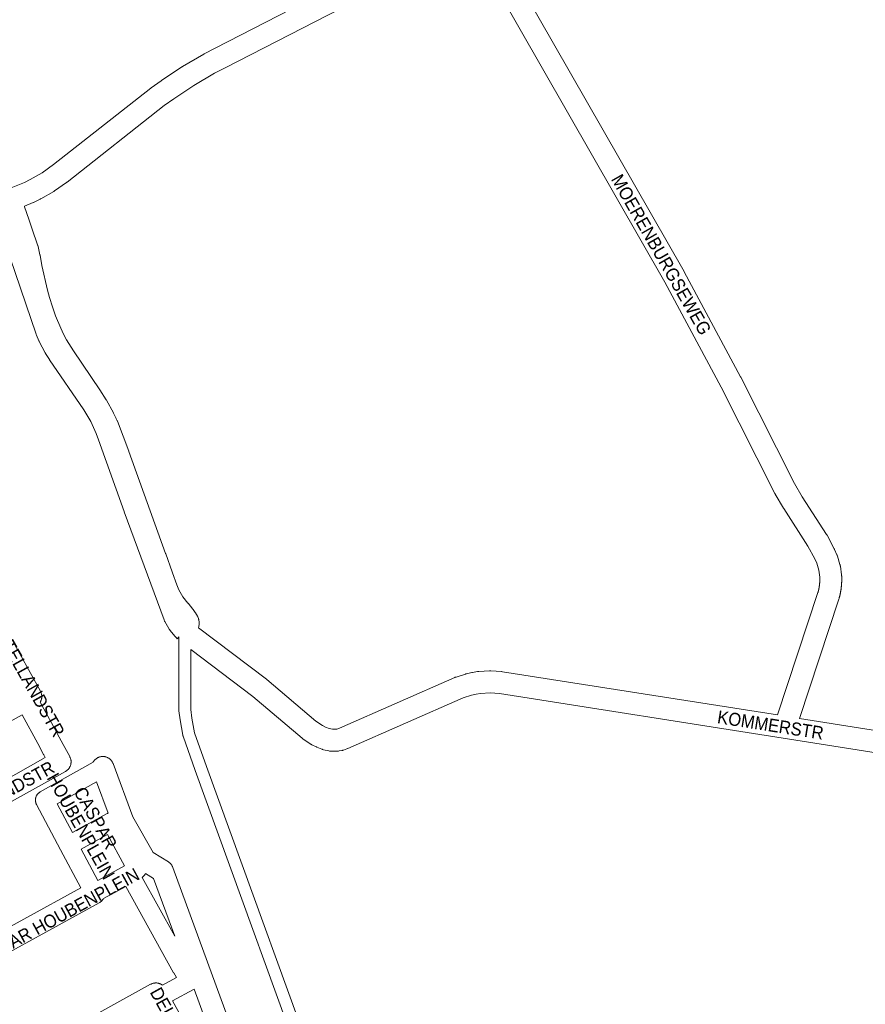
# Model space of a CAD drawing. Header units: metres. Extents: x 123819 to 142731, y 393440 to 405763.
# Tile 176 of 256: x 135891 to 136393, y 396191 to 396775. Entities that reach past the tile are written whole.
import ezdxf
from ezdxf.enums import TextEntityAlignment as Align

# ---------------------------------------------------------------- set-up
doc = ezdxf.new("R2010")
doc.units = ezdxf.units.M
doc.header["$MEASUREMENT"] = 0
for name, color, linetype, lineweight in [('gs-anno-wegen algemeen tekst', 7, 'Continuous', 0), ('gs-knt-fietspaden', 7, 'Continuous', 0), ('gs-knt-wegen algemeen', 7, 'Continuous', 0), ('gs-vlk-plantopografie wegen algemeen', 7, 'Continuous', 0)]:
    doc.layers.add(name, color=color, linetype=linetype, lineweight=lineweight)
doc.styles.add('Style-Arial', font='arial.ttf')

msp = doc.modelspace()

# ---------------------------------------------------------------- linework, layer by layer
at = {"layer": 'gs-anno-wegen algemeen tekst', "color": 7, "linetype": 'Continuous', "flags": 128}
for points in [[(135927.58, 396260.35), (135915.59, 396282.98), (135901.36, 396309.85), (135901.24, 396310.08), (135901.13, 396310.33), (135901.04, 396310.58), (135900.95, 396310.83), (135900.88, 396311.09), (135900.82, 396311.35), (135900.78, 396311.61), (135900.75, 396311.87), (135900.73, 396312.14), (135900.72, 396312.4), (135900.72, 396312.67), (135900.74, 396312.94), (135900.77, 396313.2), (135900.82, 396313.46), (135900.87, 396313.72), (135900.94, 396313.98), (135901.02, 396314.23), (135901.12, 396314.48), (135901.22, 396314.73), (135901.34, 396314.97), (135901.47, 396315.2), (135901.61, 396315.43), (135901.76, 396315.65), (135901.92, 396315.86), (135902.09, 396316.06), (135902.27, 396316.26), (135902.46, 396316.45), (135902.66, 396316.62), (135902.87, 396316.79), (135903.08, 396316.95), (135903.3, 396317.1), (135903.53, 396317.23), (135934.97, 396334.88)], [(135936.9, 396323.32), (135913.61, 396310.25)], [(135913.61, 396310.25), (135922.71, 396293.09), (135942.97, 396304.28), (135943.21, 396304.4), (135943.45, 396304.51), (135943.69, 396304.61), (135943.88, 396304.68)], [(135927.87, 396283.35), (135937.72, 396264.75), (135953.54, 396273.32), (135943.44, 396291.95), (135927.87, 396283.35)], [(135966, 396268.77), (135965.96, 396268.69), (135965.84, 396268.45), (135965.71, 396268.23), (135965.56, 396268.01), (135965.41, 396267.79), (135965.25, 396267.59), (135965.08, 396267.39), (135964.89, 396267.2), (135964.7, 396267.02), (135964.51, 396266.85), (135964.3, 396266.69), (135964.08, 396266.53), (135964.04, 396266.5)], [(135954.36, 396261.23), (135941.13, 396254.06)], [(135976.16, 396202.59), (135984.38, 396207.06), (135982.75, 396209.92), (135982.71, 396209.99), (135954.36, 396261.23)], [(135964.04, 396266.5), (135983.33, 396231.63)], [(135941.13, 396254.06), (135941.13, 396254.06)], [(135994.83, 396200.21), (135994.82, 396200.2), (135994.59, 396200.07), (135982, 396193.22)]]:
    msp.add_lwpolyline(points, dxfattribs=at)
at = {"layer": 'gs-knt-fietspaden', "color": 7, "linetype": 'Continuous', "flags": 128}
for points in [[(136106.94, 396021.54), (136103.49, 396031.81), (136100.53, 396040.01), (136071.3, 396121.17), (135995.55, 396330), (135995.54, 396330.02), (135988.34, 396350.27), (135988.29, 396350.42), (135988.25, 396350.56), (135988.21, 396350.71), (135988.19, 396350.86), (135986.64, 396359.96), (135986.62, 396360.06), (135985.87, 396365.42), (135985.85, 396365.59), (135985.84, 396365.75), (135985.83, 396365.91), (135985.85, 396409.19)], [(135992.86, 396401.79), (135992.85, 396366.16), (135993.56, 396361.08), (135995.06, 396352.34), (136002.15, 396332.38), (136077.9, 396123.56), (136077.9, 396123.55), (136107.14, 396042.39), (136110.1, 396034.16), (136110.13, 396034.09), (136113.55, 396023.91)]]:
    msp.add_lwpolyline(points, dxfattribs=at)
at = {"layer": 'gs-knt-wegen algemeen', "color": 7, "linetype": 'Continuous', "flags": 128}
for points in [[(135886.29, 396675.59), (135894.15, 396678.82), (135897.68, 396680.54), (135904.79, 396684.62), (135911.53, 396689.37), (135969.11, 396734.73), (135969.34, 396734.9), (135975.26, 396739.17), (135975.48, 396739.32), (135987.67, 396747.35), (135987.82, 396747.45), (135987.97, 396747.54), (136000.58, 396754.89), (136000.82, 396755.02), (136007.27, 396758.44), (136007.34, 396758.47), (136158.13, 396836.03)], [(136170.14, 396827.61), (136285.52, 396626.03), (136285.61, 396625.87), (136319.09, 396563.46), (136319.16, 396563.31), (136350.96, 396500.28), (136355.66, 396492.26), (136370.07, 396469.94), (136370.21, 396469.71), (136370.34, 396469.48), (136374.62, 396461.45), (136374.72, 396461.26), (136374.82, 396461.06), (136376.25, 396457.89), (136376.36, 396457.63), (136376.46, 396457.37), (136376.54, 396457.1), (136378.04, 396452.16), (136378.11, 396451.92), (136378.16, 396451.68), (136378.21, 396451.43), (136378.25, 396451.18), (136378.97, 396446.07), (136379, 396445.78), (136379.02, 396445.49), (136379.03, 396445.27), (136379.04, 396445.06), (136379.05, 396444.85), (136379.06, 396444.63), (136379.06, 396444.42), (136379.07, 396444.2), (136379.07, 396443.99), (136379.07, 396443.77), (136379.07, 396443.56), (136379.07, 396443.34), (136379.07, 396443.13), (136379.07, 396442.91), (136379.07, 396442.7), (136379.06, 396442.49), (136379.06, 396442.27), (136379.05, 396442.06), (136379.04, 396441.84), (136379.03, 396441.63), (136379.02, 396441.41), (136379.01, 396441.2), (136379, 396440.98), (136378.99, 396440.77), (136378.98, 396440.56), (136378.96, 396440.34), (136378.94, 396440.13), (136378.93, 396439.91), (136378.91, 396439.7), (136378.89, 396439.49), (136378.87, 396439.27), (136378.85, 396439.06), (136378.82, 396438.85), (136378.8, 396438.63), (136378.78, 396438.42), (136378.75, 396438.21), (136378.72, 396437.99), (136378.69, 396437.78), (136378.67, 396437.57), (136378.64, 396437.36), (136378.6, 396437.14), (136378.57, 396436.93), (136378.54, 396436.72), (136378.5, 396436.51), (136378.47, 396436.3), (136378.43, 396436.08), (136378.39, 396435.87), (136378.35, 396435.66), (136378.31, 396435.45), (136378.27, 396435.24), (136378.23, 396435.03), (136378.19, 396434.82), (136378.14, 396434.61), (136378.1, 396434.4), (136378.05, 396434.19), (136378.01, 396433.98), (136377.96, 396433.77), (136377.91, 396433.56), (136377.86, 396433.35), (136377.81, 396433.15), (136377.75, 396432.94), (136377.7, 396432.73), (136377.64, 396432.52), (136377.59, 396432.32), (136377.53, 396432.11), (136377.47, 396431.9), (136377.39, 396431.63), (136353.97, 396360.85)], [(136158.57, 396821.62), (136013.33, 396746.91), (136007.03, 396743.58), (135994.69, 396736.38), (135982.76, 396728.52), (135977.06, 396724.42), (135919.45, 396679.03), (135919.31, 396678.93), (135919.17, 396678.82), (135912.04, 396673.81), (135911.79, 396673.64), (135911.54, 396673.48), (135903.98, 396669.14), (135903.78, 396669.03), (135903.58, 396668.93), (135899.66, 396667.02), (135899.48, 396666.94), (135899.29, 396666.86), (135894.18, 396664.75)], [(136340.93, 396362.91), (136364.98, 396435.58), (136365.02, 396435.72), (136365.06, 396435.85), (136365.09, 396435.99), (136365.13, 396436.13), (136365.16, 396436.27), (136365.2, 396436.4), (136365.23, 396436.54), (136365.27, 396436.68), (136365.3, 396436.82), (136365.33, 396436.96), (136365.36, 396437.09), (136365.39, 396437.23), (136365.42, 396437.37), (136365.45, 396437.51), (136365.48, 396437.65), (136365.51, 396437.79), (136365.53, 396437.93), (136365.56, 396438.07), (136365.59, 396438.21), (136365.61, 396438.35), (136365.63, 396438.49), (136365.66, 396438.63), (136365.68, 396438.77), (136365.7, 396438.91), (136365.72, 396439.05), (136365.75, 396439.19), (136365.77, 396439.33), (136365.79, 396439.47), (136365.8, 396439.61), (136365.82, 396439.75), (136365.84, 396439.9), (136365.86, 396440.04), (136365.87, 396440.18), (136365.89, 396440.32), (136365.9, 396440.46), (136365.92, 396440.6), (136365.93, 396440.74), (136365.94, 396440.88), (136365.95, 396441.03), (136365.97, 396441.17), (136365.98, 396441.31), (136365.99, 396441.45), (136366, 396441.59), (136366, 396441.73), (136366.01, 396441.88), (136366.02, 396442.02), (136366.03, 396442.16), (136366.03, 396442.3), (136366.04, 396442.44), (136366.04, 396442.59), (136366.04, 396442.73), (136366.05, 396442.87), (136366.05, 396443.01), (136366.05, 396443.15), (136366.05, 396443.3), (136366.05, 396443.44), (136366.05, 396443.58), (136366.05, 396443.72), (136366.05, 396443.87), (136366.05, 396444.01), (136366.04, 396444.15), (136366.04, 396444.29), (136366.04, 396444.43), (136366.03, 396444.57), (136365.43, 396448.88), (136364.2, 396452.92), (136363.04, 396455.51), (136358.98, 396463.11), (136344.65, 396485.32), (136344.5, 396485.55), (136339.62, 396493.87), (136339.52, 396494.05), (136339.43, 396494.23), (136307.57, 396557.38), (136274.18, 396619.64), (136158.57, 396821.62)], [(135997.45, 396414.65), (136037.79, 396384.13), (136037.94, 396384.02), (136038.08, 396383.9), (136067.12, 396359.24), (136071, 396356.7), (136072.86, 396355.75), (136075.01, 396354.87), (136076.99, 396354.41), (136078.96, 396354.43), (136079.58, 396354.55), (136081.05, 396355.06), (136149.6, 396385.18), (136149.81, 396385.27), (136150.03, 396385.35), (136150.25, 396385.42), (136155.86, 396387.2), (136156.14, 396387.28), (136156.43, 396387.35), (136159.53, 396388.04), (136159.73, 396388.08), (136159.94, 396388.12), (136163.08, 396388.6), (136163.38, 396388.64), (136163.69, 396388.67), (136170.04, 396389.05), (136170.31, 396389.06), (136170.58, 396389.06), (136170.85, 396389.05), (136177.2, 396388.63), (136177.49, 396388.61), (136177.78, 396388.57), (136340.93, 396362.91)], [(135885.33, 396410.29), (135903.68, 396376.96), (135903.83, 396376.67), (135903.96, 396376.38), (135904.08, 396376.09), (135904.18, 396375.78), (135904.27, 396375.48), (135904.35, 396375.17), (135904.4, 396374.85), (135904.45, 396374.54), (135904.47, 396374.22), (135904.49, 396373.9), (135904.48, 396373.58), (135904.46, 396373.26), (135904.43, 396372.94), (135904.38, 396372.63), (135904.31, 396372.31), (135904.23, 396372), (135904.13, 396371.7), (135904.02, 396371.4), (135903.9, 396371.11), (135903.76, 396370.82), (135903.6, 396370.54), (135903.53, 396370.43)], [(136507.34, 396323.39), (136344.36, 396349.19), (136176.05, 396375.66), (136170.41, 396376.03), (136164.78, 396375.69), (136162.14, 396375.28), (136159.52, 396374.7), (136154.52, 396373.12), (136086.04, 396343.03), (136085.8, 396342.93), (136085.55, 396342.84), (136083.39, 396342.09), (136083.09, 396342), (136082.8, 396341.92), (136082.5, 396341.86), (136080.85, 396341.54), (136080.57, 396341.49), (136080.28, 396341.45), (136079.99, 396341.43), (136079.69, 396341.42), (136076.35, 396341.38), (136076.04, 396341.39), (136075.73, 396341.41), (136075.42, 396341.44), (136075.12, 396341.49), (136074.81, 396341.55), (136071.56, 396342.31), (136071.3, 396342.37), (136071.05, 396342.44), (136070.8, 396342.53), (136070.55, 396342.63), (136067.68, 396343.81), (136067.44, 396343.91), (136067.21, 396344.02), (136064.79, 396345.25), (136064.58, 396345.36), (136064.37, 396345.48), (136064.17, 396345.61), (136059.65, 396348.57), (136059.42, 396348.72), (136059.21, 396348.88), (136059, 396349.05), (136029.79, 396373.86), (135992.86, 396401.79)], [(135903.53, 396370.43), (135913.62, 396352.13), (135913.69, 396351.99), (135917.08, 396345.47), (135921.07, 396338.24), (135921.22, 396337.96), (135921.35, 396337.67), (135921.47, 396337.37), (135921.57, 396337.07), (135921.66, 396336.77), (135921.74, 396336.46), (135921.79, 396336.15), (135921.84, 396335.83), (135921.87, 396335.51), (135921.88, 396335.2), (135921.88, 396334.88), (135921.86, 396334.56), (135921.82, 396334.25), (135921.78, 396333.93), (135921.71, 396333.62), (135921.63, 396333.31), (135921.54, 396333.01), (135921.43, 396332.71), (135921.3, 396332.42), (135921.17, 396332.13), (135921.01, 396331.85), (135920.85, 396331.58), (135920.67, 396331.32), (135920.48, 396331.06), (135920.28, 396330.82), (135920.06, 396330.58), (135919.84, 396330.36), (135919.6, 396330.15), (135919.35, 396329.94), (135919.1, 396329.76), (135918.83, 396329.58), (135918.56, 396329.42), (135895.44, 396316.44), (135895.4, 396316.42), (135828.66, 396279.57)], [(135822.43, 396291), (135889.09, 396327.81), (135906.55, 396337.61), (135905.64, 396339.25), (135905.57, 396339.39), (135902.17, 396345.92), (135892.82, 396362.89), (135821.5, 396323.52), (135808.42, 396316.03)], [(136353.97, 396360.85), (136509.1, 396336.29)], [(135934.97, 396334.88), (135935.06, 396335.03), (135935.22, 396335.3), (135935.4, 396335.57), (135935.6, 396335.82), (135935.8, 396336.07), (135936.02, 396336.3), (135936.25, 396336.52), (135936.49, 396336.74), (135936.73, 396336.94), (135936.99, 396337.12), (135937.26, 396337.3), (135937.54, 396337.46), (135937.82, 396337.61), (135938.11, 396337.74), (135938.41, 396337.86), (135938.71, 396337.97), (135939.01, 396338.06), (135939.32, 396338.13), (135939.64, 396338.19), (135939.96, 396338.23), (135940.27, 396338.26), (135940.59, 396338.28), (135940.91, 396338.27), (135941.23, 396338.25), (135941.55, 396338.22), (135941.86, 396338.17), (135942.18, 396338.1), (135942.49, 396338.02), (135942.79, 396337.93), (135943.09, 396337.82), (135943.39, 396337.69), (135943.67, 396337.55), (135943.95, 396337.4), (135944.23, 396337.23), (135944.49, 396337.05), (135944.74, 396336.86), (135944.99, 396336.65), (135945.22, 396336.44), (135945.45, 396336.21), (135945.66, 396335.97), (135945.86, 396335.72), (135946.05, 396335.46), (135946.22, 396335.19), (135946.38, 396334.92), (135946.53, 396334.64), (135946.67, 396334.35), (135946.79, 396334.05), (135958.59, 396302.53), (135970.57, 396281.25), (135979.58, 396275.69), (135979.84, 396275.53), (135980.09, 396275.34), (135980.34, 396275.15), (135980.57, 396274.95), (135980.79, 396274.73), (135981.01, 396274.51), (135981.21, 396274.27), (135981.4, 396274.02), (135981.58, 396273.77), (135981.74, 396273.51), (135981.9, 396273.24), (135982.04, 396272.96), (135982.17, 396272.68), (135982.28, 396272.39), (136071.83, 396027.71)], [(135943.88, 396304.68), (135936.9, 396323.32)], [(135983.33, 396231.63), (135970.83, 396265.8), (135966, 396268.77)], [(135859.87, 396223.16), (135927.58, 396260.35)], [(135938.59, 396251.54), (135864.99, 396211.12)], [(135941.13, 396254.06), (135941.08, 396253.97), (135940.91, 396253.7), (135940.73, 396253.43), (135940.54, 396253.18), (135940.33, 396252.93), (135940.11, 396252.7), (135939.88, 396252.48), (135939.64, 396252.27), (135939.39, 396252.07), (135939.14, 396251.88), (135938.87, 396251.7), (135938.59, 396251.54)], [(135941.13, 396254.06), (135941.13, 396254.06)], [(135893.12, 396161.04), (135969.06, 396203.11), (135969.34, 396203.26), (135969.63, 396203.39), (135969.93, 396203.51), (135970.23, 396203.62), (135970.54, 396203.71), (135970.85, 396203.78), (135971.16, 396203.84), (135971.48, 396203.88), (135971.79, 396203.91), (135972.11, 396203.93), (135972.43, 396203.92), (135972.75, 396203.9), (135973.07, 396203.87), (135973.38, 396203.82), (135973.7, 396203.76), (135974, 396203.67), (135974.31, 396203.58), (135974.61, 396203.47), (135974.9, 396203.34), (135975.19, 396203.21), (135975.47, 396203.05), (135975.74, 396202.89), (135976.01, 396202.71), (135976.16, 396202.59)], [(136068.13, 396009.81), (136067.88, 396010.57), (136061.92, 396018.77), (136061.74, 396019.01), (136061.58, 396019.27), (136061.43, 396019.53), (136060.13, 396021.98), (136059.99, 396022.25), (136059.87, 396022.52), (136059.76, 396022.81), (135994.83, 396200.21)], [(135982, 396193.22), (136008.21, 396146.1)]]:
    msp.add_lwpolyline(points, dxfattribs=at)
msp.add_lwpolyline([(135985.85, 396409.19), (135984.86, 396408.16, -0.367064), (135984.84, 396408.16), (135984.14, 396408.83), (135983.95, 396409.02), (135983.77, 396409.22), (135983.59, 396409.43), (135980.52, 396413.24), (135980.36, 396413.45), (135980.2, 396413.67), (135980.06, 396413.89), (135979.92, 396414.12), (135977.51, 396418.37), (135977.38, 396418.6), (135977.27, 396418.84), (135977.16, 396419.08), (135977.07, 396419.33), (135953.35, 396483.47), (135953.32, 396483.55), (135938.21, 396526.14), (135936.78, 396529.89), (135935.21, 396533.49), (135933.5, 396536.95), (135929.45, 396543.88), (135909.14, 396573.59), (135909.04, 396573.75), (135906.76, 396577.3), (135906.62, 396577.53), (135906.49, 396577.77), (135902.99, 396584.38), (135902.88, 396584.61), (135902.77, 396584.85), (135901.29, 396588.29), (135901.19, 396588.52), (135901.11, 396588.76), (135885.68, 396634.04)], format="xyb", dxfattribs=at)
at = {"layer": 'gs-vlk-plantopografie wegen algemeen', "color": 7, "linetype": 'Continuous', "flags": 128}
for points in [[(135894.18, 396664.75), (135894.26, 396664.54), (135894.27, 396664.51), (135894.32, 396664.39), (135894.32, 396664.39), (135894.33, 396664.35), (135896.81, 396657.1), (135898.67, 396651.65), (135902.24, 396641.19), (135902.25, 396641.18), (135902.28, 396641.06), (135902.29, 396641.05), (135902.32, 396640.93), (135902.33, 396640.91), (135902.35, 396640.8), (135902.36, 396640.76), (135903.42, 396635.93), (135903.42, 396635.89), (135903.45, 396635.76), (135904.54, 396629.6), (135907.81, 396614.89), (135909.09, 396610.48), (135910.8, 396605.01), (135912.6, 396599.64), (135915.74, 396592.29), (135917.44, 396588.88), (135919.23, 396585.42), (135923.21, 396578.97), (135938.95, 396555.86), (135939.01, 396555.77), (135942.78, 396549.85), (135942.84, 396549.76), (135942.89, 396549.66), (135947.03, 396542.13), (135947.08, 396542.04), (135947.12, 396541.96), (135947.12, 396541.95), (135948.7, 396538.7), (135948.71, 396538.66), (135949.3, 396537.41), (135949.31, 396537.38), (135949.36, 396537.28), (135949.36, 396537.27), (135949.41, 396537.14), (135956.19, 396519.36), (135956.21, 396519.29), (135956.21, 396519.29), (135977.94, 396458.67), (135978.01, 396458.47), (135981.9, 396447.72), (135982.08, 396447.22), (135984.66, 396440.08), (135984.66, 396440.07), (135985.75, 396437.2), (135988.15, 396432.91), (135991.23, 396429.26), (135991.28, 396429.2), (135994.07, 396425.76), (135994.14, 396425.67), (135994.21, 396425.57), (135995.54, 396423.67), (135995.62, 396423.55), (135995.69, 396423.44), (135996.79, 396421.57), (135996.85, 396421.46), (135996.88, 396421.42), (135996.92, 396421.34), (135996.95, 396421.26), (135996.97, 396421.22), (135997.02, 396421.09), (135997.44, 396420.06), (135997.49, 396419.91), (135997.54, 396419.76), (135997.58, 396419.61), (135997.62, 396419.46), (135997.64, 396419.3), (135997.86, 396417.92), (135997.88, 396417.77), (135997.88, 396417.75), (135997.89, 396417.62), (135997.9, 396417.58), (135997.9, 396417.47), (135997.9, 396417.41), (135997.9, 396417.32), (135997.9, 396417.24), (135997.9, 396417.16), (135997.89, 396417.07), (135997.88, 396417.01), (135997.87, 396416.9), (135997.87, 396416.86), (135997.84, 396416.73), (135997.84, 396416.72), (135997.84, 396416.72), (135997.84, 396416.71)], [(135997.84, 396416.71), (135997.6, 396415.42), (135997.6, 396415.4), (135997.45, 396414.65)]]:
    msp.add_lwpolyline(points, dxfattribs=at)

# ---------------------------------------------------------------- texts
at = {"layer": 'gs-anno-wegen algemeen tekst', "color": 7, "style": 'Style-Arial', "width": 0.909091}
for s, rotation, p in [('MOERENBURGSEWEG', 299.79549, (136272.01, 396636.01)), ('KOMMERSTR', 351.06163, (136336.84, 396356.96)), ('DELFLANDSTR', 299.08376, (135988.89, 396169.49))]:
    msp.add_text(s, height=7.7, rotation=rotation, dxfattribs=at).set_placement(p, align=Align.MIDDLE_CENTER)
at = {"layer": 'gs-anno-wegen algemeen tekst', "color": 7, "linetype": 'Continuous', "style": 'Style-Arial', "width": 0.909091}
for s, rotation, p in [('AMSTELLANDSTR', 299.33706, (135894.33, 396387.84)), ('BEIJERLANDSTR', 28.78642, (135876.05, 396313.42)), ('CASPAR HOUBENPLEIN', 28.77727, (135911.84, 396241.97))]:
    msp.add_text(s, height=7.7, rotation=rotation, dxfattribs=at).set_placement(p, align=Align.MIDDLE_CENTER)
at = {"layer": 'gs-anno-wegen algemeen tekst', "color": 7, "linetype": 'Continuous', "insert": (135931.97, 396299.31), "char_height": 7.7, "attachment_point": 5, "rotation": 299.30176, "line_spacing_factor": 0.776524, "style": 'Style-Arial'}
msp.add_mtext('\\H1x;\\W0.909091;CASPAR \\PHOUBENPLEIN', dxfattribs=at)

doc.saveas('drawing.dxf')
